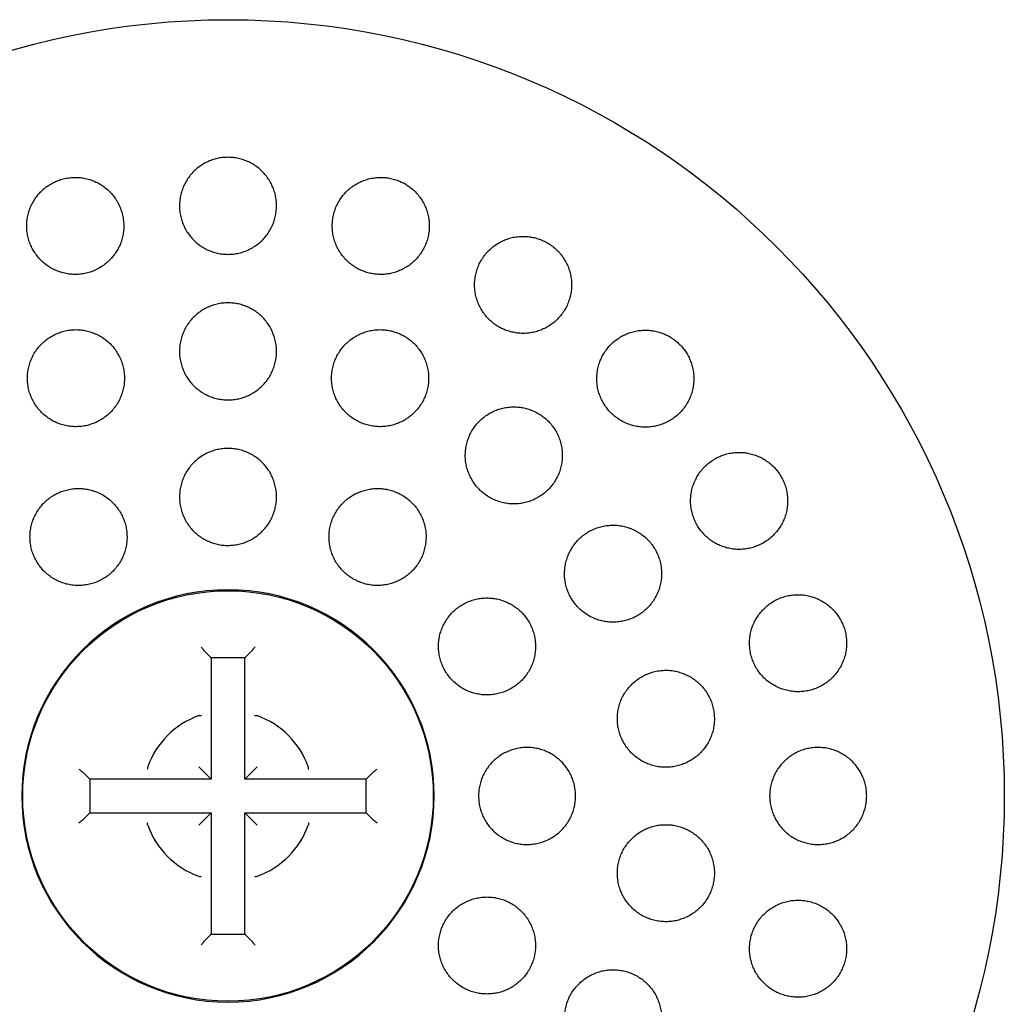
# Model space of a CAD drawing. Header units: millimetres. Extents: x 8 to 820, y 12 to 745.
# Tile 50 of 56: x 465 to 486, y 725 to 745. Entities that reach past the tile are written whole.
import ezdxf

# ---------------------------------------------------------------- set-up
doc = ezdxf.new("R2010")
doc.units = ezdxf.units.MM

msp = doc.modelspace()

# ---------------------------------------------------------------- linework, layer by layer
at = {"color": 7, "linetype": 'Continuous', "lineweight": 30}
for p, q in [((469.281, 732.2), (469.279, 732.203)), ((469.437, 732.044), (469.281, 732.2)), ((469.437, 732.044), (469.437, 729.543)), ((470.126, 732.044), (469.437, 732.044)), ((470.126, 732.044), (470.282, 732.2)), ((470.126, 729.543), (470.126, 732.044)), ((470.284, 732.203), (470.282, 732.2)), ((469.178, 730.854), (469.181, 730.855)), ((470.382, 730.855), (470.385, 730.854)), ((468.125, 729.799), (468.126, 729.802)), ((471.436, 729.802), (471.438, 729.799)), ((466.777, 729.701), (466.78, 729.699)), ((466.936, 729.543), (466.78, 729.699)), ((469.437, 729.543), (469.231, 729.749)), ((470.126, 729.543), (470.332, 729.749)), ((472.627, 729.543), (472.783, 729.699)), ((472.783, 729.699), (472.786, 729.701)), ((469.437, 729.543), (466.936, 729.543)), ((466.936, 729.543), (466.936, 728.854)), ((472.627, 729.543), (470.126, 729.543)), ((472.627, 728.854), (472.627, 729.543)), ((466.936, 728.854), (466.78, 728.698)), ((466.936, 728.854), (469.437, 728.854)), ((469.437, 728.854), (469.231, 728.648)), ((469.437, 728.854), (469.437, 726.353)), ((470.126, 728.854), (470.332, 728.648)), ((470.126, 728.854), (472.627, 728.854)), ((470.126, 726.353), (470.126, 728.854)), ((472.627, 728.854), (472.783, 728.698)), ((466.78, 728.698), (466.777, 728.696)), ((468.126, 728.595), (468.125, 728.598)), ((471.438, 728.598), (471.436, 728.595)), ((472.786, 728.696), (472.783, 728.698)), ((469.181, 727.542), (469.178, 727.544)), ((470.385, 727.544), (470.382, 727.542)), ((469.437, 726.353), (469.281, 726.198)), ((469.437, 726.353), (470.126, 726.353)), ((470.126, 726.353), (470.282, 726.198)), ((469.279, 726.194), (469.281, 726.198)), ((470.282, 726.198), (470.284, 726.194))]:
    msp.add_line(p, q, dxfattribs=at)
for radius in [16, 4.231]:
    msp.add_circle((469.781, 729.199), radius, dxfattribs=at)
for radius, start, end in [(4.25, 90, 360), (4.25, 0, 90), (1.762, 110.0274, 159.971), (1.762, 20.0274, 69.971), (1.762, 200.0274, 249.971), (1.762, 290.0274, 339.971)]:
    msp.add_arc((469.781, 729.199), radius, start, end, dxfattribs=at)
for points, knots in [([(469.781, 742.362), (469.744, 742.361), (469.67, 742.359), (469.56, 742.339), (469.453, 742.309), (469.35, 742.266), (469.252, 742.213), (469.161, 742.149), (469.077, 742.075), (469.003, 741.993), (468.937, 741.902), (468.882, 741.804), (468.838, 741.701), (468.806, 741.593), (468.787, 741.482), (468.779, 741.369), (468.785, 741.255), (468.804, 741.143), (468.835, 741.034), (468.878, 740.928), (468.934, 740.828), (469, 740.735), (469.076, 740.651), (469.161, 740.575), (469.254, 740.51), (469.354, 740.456), (469.458, 740.414), (469.567, 740.384), (469.675, 740.365), (469.747, 740.363), (469.781, 740.362)], [0, 0, 0, 0, 0.035235, 0.070582, 0.105817, 0.141043, 0.176381, 0.211609, 0.24702, 0.282541, 0.317954, 0.353762, 0.389683, 0.425493, 0.461681, 0.497983, 0.534171, 0.570553, 0.607052, 0.643433, 0.679735, 0.716153, 0.752453, 0.788431, 0.824526, 0.860503, 0.896063, 0.931738, 0.967297, 1, 1, 1, 1]), ([(469.781, 740.362), (469.819, 740.364), (469.893, 740.366), (470.003, 740.385), (470.11, 740.416), (470.213, 740.458), (470.311, 740.512), (470.402, 740.576), (470.486, 740.649), (470.56, 740.732), (470.626, 740.823), (470.681, 740.92), (470.725, 741.024), (470.757, 741.132), (470.776, 741.243), (470.783, 741.356), (470.778, 741.469), (470.759, 741.581), (470.728, 741.691), (470.685, 741.797), (470.629, 741.896), (470.563, 741.989), (470.487, 742.074), (470.402, 742.149), (470.309, 742.214), (470.209, 742.269), (470.104, 742.311), (469.996, 742.341), (469.888, 742.359), (469.816, 742.361), (469.781, 742.362)], [0, 0, 0, 0, 0.035237, 0.070586, 0.105824, 0.141052, 0.176392, 0.211622, 0.247033, 0.282555, 0.317968, 0.353774, 0.389692, 0.425499, 0.461684, 0.497983, 0.534168, 0.57055, 0.607048, 0.643428, 0.679732, 0.716153, 0.752455, 0.788437, 0.824535, 0.860514, 0.896075, 0.931751, 0.967311, 1, 1, 1, 1]), ([(466.633, 741.948), (466.596, 741.947), (466.522, 741.944), (466.412, 741.925), (466.305, 741.895), (466.202, 741.852), (466.104, 741.799), (466.013, 741.735), (465.93, 741.662), (465.855, 741.579), (465.79, 741.489), (465.735, 741.392), (465.691, 741.289), (465.659, 741.182), (465.639, 741.072), (465.631, 740.96), (465.636, 740.847), (465.654, 740.735), (465.684, 740.626), (465.727, 740.52), (465.781, 740.42), (465.847, 740.327), (465.922, 740.241), (466.007, 740.165), (466.1, 740.099), (466.2, 740.044), (466.305, 740.001), (466.414, 739.97), (466.526, 739.951), (466.638, 739.946), (466.75, 739.953), (466.861, 739.972), (466.968, 740.003), (467.071, 740.046), (467.168, 740.101), (467.259, 740.165), (467.342, 740.239), (467.416, 740.322), (467.48, 740.413), (467.535, 740.51), (467.578, 740.613), (467.609, 740.721), (467.628, 740.831), (467.635, 740.943), (467.629, 741.056), (467.611, 741.168), (467.58, 741.277), (467.536, 741.382), (467.481, 741.482), (467.415, 741.575), (467.339, 741.659), (467.253, 741.735), (467.16, 741.8), (467.06, 741.855), (466.955, 741.897), (466.847, 741.927), (466.74, 741.945), (466.669, 741.947), (466.633, 741.948)], [0, 0, 0, 0, 0.017577, 0.035211, 0.052788, 0.070365, 0.087998, 0.105575, 0.123173, 0.140828, 0.158427, 0.176171, 0.19397, 0.211715, 0.229663, 0.247667, 0.265616, 0.283741, 0.301922, 0.320047, 0.338241, 0.356494, 0.374688, 0.392813, 0.410997, 0.42912, 0.447066, 0.46507, 0.483015, 0.500754, 0.51855, 0.536289, 0.553885, 0.571538, 0.589134, 0.606712, 0.624345, 0.641924, 0.659613, 0.677357, 0.695047, 0.712929, 0.730867, 0.74875, 0.766826, 0.784959, 0.803035, 0.821222, 0.839467, 0.857654, 0.875816, 0.894036, 0.912198, 0.930208, 0.948277, 0.966287, 0.983144, 1, 1, 1, 1]), ([(472.93, 741.948), (472.892, 741.947), (472.818, 741.944), (472.707, 741.925), (472.599, 741.894), (472.496, 741.851), (472.398, 741.797), (472.307, 741.733), (472.223, 741.659), (472.148, 741.575), (472.083, 741.484), (472.028, 741.385), (471.985, 741.281), (471.953, 741.172), (471.934, 741.06), (471.928, 740.946), (471.934, 740.832), (471.954, 740.72), (471.986, 740.611), (472.03, 740.506), (472.087, 740.406), (472.153, 740.314), (472.23, 740.231), (472.315, 740.156), (472.408, 740.092), (472.507, 740.039), (472.611, 739.998), (472.719, 739.968), (472.829, 739.951), (472.941, 739.946), (473.052, 739.953), (473.161, 739.973), (473.268, 740.005), (473.37, 740.048), (473.468, 740.102), (473.558, 740.167), (473.641, 740.242), (473.716, 740.326), (473.78, 740.418), (473.834, 740.517), (473.877, 740.622), (473.908, 740.731), (473.926, 740.843), (473.932, 740.957), (473.924, 741.071), (473.904, 741.183), (473.871, 741.292), (473.826, 741.397), (473.769, 741.496), (473.702, 741.587), (473.624, 741.67), (473.538, 741.744), (473.445, 741.807), (473.346, 741.859), (473.241, 741.9), (473.136, 741.928), (473.032, 741.945), (472.964, 741.947), (472.93, 741.948)], [0, 0, 0, 0, 0.017727, 0.035512, 0.05324, 0.070961, 0.088737, 0.106459, 0.124319, 0.142235, 0.160097, 0.178156, 0.196273, 0.214333, 0.232514, 0.250754, 0.268935, 0.287106, 0.305335, 0.323505, 0.341535, 0.359623, 0.377651, 0.395474, 0.413355, 0.431177, 0.44882, 0.46652, 0.484163, 0.501732, 0.519356, 0.536926, 0.554554, 0.572238, 0.589868, 0.607664, 0.625515, 0.643312, 0.661312, 0.67937, 0.697371, 0.715526, 0.733739, 0.751894, 0.770084, 0.788332, 0.806521, 0.824607, 0.842752, 0.860837, 0.878727, 0.896675, 0.914564, 0.932255, 0.950002, 0.967693, 0.983846, 1, 1, 1, 1]), ([(475.863, 740.733), (475.826, 740.731), (475.751, 740.729), (475.639, 740.709), (475.531, 740.678), (475.428, 740.635), (475.329, 740.581), (475.238, 740.515), (475.154, 740.44), (475.079, 740.356), (475.013, 740.264), (474.959, 740.164), (474.916, 740.059), (474.885, 739.949), (474.867, 739.836), (474.861, 739.722), (474.869, 739.609), (474.89, 739.497), (474.923, 739.388), (474.968, 739.283), (475.024, 739.185), (475.091, 739.094), (475.168, 739.011), (475.253, 738.938), (475.345, 738.875), (475.444, 738.822), (475.548, 738.782), (475.655, 738.753), (475.765, 738.735), (475.876, 738.731), (475.987, 738.738), (476.097, 738.758), (476.204, 738.79), (476.306, 738.834), (476.404, 738.889), (476.495, 738.955), (476.578, 739.03), (476.653, 739.115), (476.717, 739.208), (476.771, 739.308), (476.813, 739.414), (476.843, 739.524), (476.861, 739.636), (476.865, 739.75), (476.857, 739.864), (476.835, 739.976), (476.802, 740.085), (476.756, 740.189), (476.698, 740.286), (476.631, 740.377), (476.554, 740.459), (476.468, 740.532), (476.375, 740.594), (476.276, 740.646), (476.172, 740.686), (476.068, 740.713), (475.964, 740.73), (475.897, 740.732), (475.863, 740.733)], [0, 0, 0, 0, 0.017878, 0.035815, 0.053694, 0.071565, 0.089492, 0.107364, 0.125386, 0.143464, 0.161486, 0.179652, 0.197876, 0.216042, 0.234226, 0.25247, 0.270654, 0.288721, 0.306847, 0.324913, 0.34278, 0.360705, 0.378571, 0.396245, 0.413976, 0.43165, 0.449223, 0.466852, 0.484426, 0.502031, 0.519693, 0.537299, 0.555054, 0.572865, 0.590621, 0.60858, 0.626595, 0.644555, 0.662686, 0.680875, 0.699006, 0.7172, 0.735453, 0.753647, 0.771765, 0.789941, 0.808058, 0.825992, 0.843985, 0.861919, 0.879646, 0.897431, 0.915158, 0.932748, 0.950394, 0.967985, 0.983992, 1, 1, 1, 1]), ([(469.781, 739.362), (469.744, 739.361), (469.67, 739.359), (469.559, 739.339), (469.451, 739.309), (469.348, 739.266), (469.25, 739.212), (469.158, 739.147), (469.075, 739.073), (469, 738.99), (468.935, 738.898), (468.88, 738.8), (468.837, 738.696), (468.805, 738.588), (468.786, 738.477), (468.779, 738.364), (468.785, 738.251), (468.804, 738.14), (468.836, 738.031), (468.879, 737.926), (468.934, 737.827), (469, 737.735), (469.076, 737.65), (469.161, 737.575), (469.254, 737.51), (469.353, 737.456), (469.458, 737.414), (469.566, 737.384), (469.675, 737.366), (469.747, 737.363), (469.781, 737.362)], [0, 0, 0, 0, 0.0354615, 0.0710366, 0.1064985, 0.1419551, 0.1775246, 0.2129822, 0.2485444, 0.2842192, 0.3197825, 0.3555707, 0.391472, 0.4272609, 0.4632629, 0.499379, 0.535381, 0.5714909, 0.6077159, 0.6438251, 0.679888, 0.7160665, 0.7521282, 0.7880092, 0.8240056, 0.8598855, 0.8955312, 0.9312916, 0.9669367, 1, 1, 1, 1]), ([(469.781, 737.362), (469.819, 737.364), (469.893, 737.366), (470.004, 737.385), (470.112, 737.416), (470.215, 737.459), (470.313, 737.513), (470.404, 737.577), (470.488, 737.652), (470.563, 737.735), (470.628, 737.826), (470.683, 737.924), (470.726, 738.028), (470.758, 738.136), (470.777, 738.247), (470.783, 738.36), (470.777, 738.473), (470.758, 738.585), (470.727, 738.694), (470.684, 738.799), (470.628, 738.898), (470.562, 738.99), (470.487, 739.074), (470.402, 739.149), (470.309, 739.214), (470.21, 739.268), (470.105, 739.311), (469.997, 739.341), (469.888, 739.359), (469.816, 739.361), (469.781, 739.362)], [0, 0, 0, 0, 0.035462, 0.071038, 0.106501, 0.141959, 0.177529, 0.212988, 0.24855, 0.284225, 0.319788, 0.355575, 0.391476, 0.427264, 0.463264, 0.499379, 0.53538, 0.571489, 0.607714, 0.643823, 0.679887, 0.716066, 0.752129, 0.788011, 0.824009, 0.85989, 0.895536, 0.931297, 0.966943, 1, 1, 1, 1]), ([(466.647, 738.81), (466.61, 738.808), (466.536, 738.806), (466.425, 738.787), (466.318, 738.756), (466.214, 738.713), (466.116, 738.659), (466.025, 738.595), (465.941, 738.52), (465.866, 738.437), (465.801, 738.347), (465.747, 738.249), (465.703, 738.146), (465.672, 738.038), (465.652, 737.927), (465.645, 737.815), (465.651, 737.703), (465.669, 737.592), (465.7, 737.483), (465.743, 737.378), (465.797, 737.279), (465.863, 737.186), (465.938, 737.101), (466.023, 737.026), (466.115, 736.96), (466.215, 736.906), (466.32, 736.863), (466.428, 736.832), (466.54, 736.813), (466.653, 736.808), (466.765, 736.815), (466.876, 736.834), (466.983, 736.866), (467.087, 736.909), (467.185, 736.964), (467.275, 737.029), (467.359, 737.104), (467.433, 737.187), (467.497, 737.279), (467.551, 737.377), (467.594, 737.481), (467.625, 737.588), (467.643, 737.699), (467.649, 737.811), (467.643, 737.924), (467.624, 738.035), (467.592, 738.143), (467.548, 738.248), (467.493, 738.347), (467.427, 738.439), (467.351, 738.523), (467.266, 738.598), (467.173, 738.663), (467.073, 738.717), (466.968, 738.759), (466.861, 738.789), (466.754, 738.806), (466.683, 738.809), (466.647, 738.81)], [0, 0, 0, 0, 0.017711, 0.035478, 0.053189, 0.0709, 0.088668, 0.10638, 0.124089, 0.141855, 0.159564, 0.177341, 0.195174, 0.212952, 0.230841, 0.248786, 0.266676, 0.284673, 0.302727, 0.320724, 0.338778, 0.35689, 0.374944, 0.392978, 0.41107, 0.429103, 0.447049, 0.465052, 0.482997, 0.500824, 0.518709, 0.536537, 0.554271, 0.572061, 0.589795, 0.607498, 0.625258, 0.642962, 0.660711, 0.678517, 0.696267, 0.714119, 0.732027, 0.749879, 0.767845, 0.785868, 0.803834, 0.821878, 0.839979, 0.858023, 0.876072, 0.894179, 0.912227, 0.930206, 0.948243, 0.966222, 0.983111, 1, 1, 1, 1]), ([(472.916, 738.81), (472.878, 738.808), (472.803, 738.806), (472.692, 738.786), (472.584, 738.756), (472.481, 738.712), (472.383, 738.658), (472.291, 738.593), (472.207, 738.518), (472.132, 738.434), (472.067, 738.343), (472.013, 738.244), (471.969, 738.139), (471.938, 738.031), (471.92, 737.919), (471.914, 737.806), (471.92, 737.692), (471.94, 737.581), (471.972, 737.472), (472.016, 737.367), (472.072, 737.269), (472.138, 737.177), (472.215, 737.094), (472.299, 737.02), (472.392, 736.955), (472.491, 736.902), (472.595, 736.86), (472.703, 736.83), (472.814, 736.813), (472.925, 736.808), (473.037, 736.815), (473.147, 736.835), (473.254, 736.867), (473.357, 736.91), (473.455, 736.965), (473.546, 737.031), (473.629, 737.106), (473.704, 737.19), (473.768, 737.283), (473.822, 737.382), (473.864, 737.487), (473.895, 737.596), (473.913, 737.708), (473.918, 737.821), (473.91, 737.934), (473.889, 738.046), (473.857, 738.154), (473.812, 738.258), (473.755, 738.357), (473.688, 738.448), (473.612, 738.531), (473.526, 738.604), (473.433, 738.668), (473.334, 738.72), (473.229, 738.761), (473.124, 738.79), (473.019, 738.807), (472.95, 738.809), (472.916, 738.81)], [0, 0, 0, 0, 0.01782, 0.035697, 0.053518, 0.071334, 0.089206, 0.107023, 0.124922, 0.142878, 0.160778, 0.178783, 0.196845, 0.21485, 0.232906, 0.251019, 0.269075, 0.287103, 0.305189, 0.323217, 0.341152, 0.359145, 0.37708, 0.394897, 0.412772, 0.43059, 0.448317, 0.466102, 0.48383, 0.501535, 0.519295, 0.537, 0.554757, 0.572571, 0.590328, 0.60819, 0.626109, 0.643972, 0.661947, 0.679979, 0.697955, 0.716002, 0.734107, 0.752155, 0.7702, 0.788304, 0.806349, 0.824319, 0.842346, 0.860316, 0.87817, 0.896081, 0.913935, 0.931685, 0.949491, 0.967241, 0.98362, 1, 1, 1, 1]), ([(478.383, 738.8), (478.345, 738.798), (478.269, 738.796), (478.157, 738.776), (478.049, 738.745), (477.944, 738.701), (477.846, 738.646), (477.754, 738.58), (477.67, 738.504), (477.595, 738.419), (477.529, 738.325), (477.475, 738.225), (477.433, 738.119), (477.402, 738.009), (477.385, 737.896), (477.381, 737.783), (477.389, 737.669), (477.41, 737.558), (477.444, 737.45), (477.489, 737.346), (477.546, 737.249), (477.612, 737.159), (477.689, 737.077), (477.773, 737.004), (477.866, 736.941), (477.964, 736.889), (478.067, 736.849), (478.175, 736.819), (478.285, 736.802), (478.396, 736.798), (478.507, 736.805), (478.617, 736.825), (478.724, 736.858), (478.828, 736.902), (478.926, 736.957), (479.017, 737.024), (479.101, 737.101), (479.175, 737.186), (479.239, 737.28), (479.293, 737.381), (479.335, 737.487), (479.364, 737.597), (479.381, 737.71), (479.384, 737.824), (479.375, 737.937), (479.353, 738.049), (479.319, 738.157), (479.273, 738.26), (479.216, 738.357), (479.148, 738.446), (479.071, 738.528), (478.986, 738.6), (478.893, 738.662), (478.795, 738.713), (478.691, 738.753), (478.587, 738.78), (478.483, 738.797), (478.416, 738.799), (478.383, 738.8)], [0, 0, 0, 0, 0.01803, 0.036119, 0.05415, 0.072174, 0.090256, 0.108281, 0.126425, 0.144626, 0.16277, 0.180963, 0.199214, 0.217407, 0.235509, 0.253669, 0.27177, 0.289683, 0.307653, 0.325564, 0.343274, 0.361041, 0.378751, 0.396335, 0.413975, 0.43156, 0.449147, 0.46679, 0.484379, 0.502094, 0.519866, 0.537583, 0.555498, 0.573469, 0.591385, 0.609486, 0.627645, 0.645746, 0.663939, 0.68219, 0.700382, 0.718527, 0.736731, 0.754875, 0.772854, 0.790891, 0.808869, 0.826638, 0.844464, 0.862233, 0.879843, 0.897509, 0.915119, 0.932689, 0.950315, 0.967886, 0.983943, 1, 1, 1, 1]), ([(475.672, 737.218), (475.634, 737.217), (475.559, 737.215), (475.448, 737.195), (475.339, 737.164), (475.235, 737.12), (475.137, 737.066), (475.045, 737), (474.961, 736.925), (474.886, 736.84), (474.821, 736.747), (474.767, 736.648), (474.724, 736.543), (474.693, 736.434), (474.675, 736.322), (474.67, 736.208), (474.677, 736.095), (474.698, 735.984), (474.73, 735.876), (474.775, 735.772), (474.831, 735.674), (474.897, 735.583), (474.973, 735.5), (475.058, 735.427), (475.15, 735.363), (475.249, 735.31), (475.353, 735.269), (475.46, 735.239), (475.571, 735.221), (475.683, 735.216), (475.794, 735.224), (475.904, 735.244), (476.012, 735.276), (476.115, 735.32), (476.213, 735.375), (476.304, 735.441), (476.388, 735.517), (476.462, 735.602), (476.527, 735.696), (476.58, 735.795), (476.622, 735.901), (476.652, 736.01), (476.669, 736.122), (476.674, 736.236), (476.665, 736.349), (476.644, 736.46), (476.611, 736.568), (476.566, 736.671), (476.509, 736.769), (476.442, 736.86), (476.365, 736.942), (476.28, 737.015), (476.188, 737.078), (476.088, 737.13), (475.984, 737.17), (475.879, 737.199), (475.775, 737.215), (475.706, 737.217), (475.672, 737.218)], [0, 0, 0, 0, 0.017937, 0.035932, 0.05387, 0.071803, 0.089793, 0.107727, 0.125735, 0.143801, 0.16181, 0.179866, 0.19798, 0.216035, 0.234061, 0.252144, 0.270169, 0.288099, 0.306087, 0.324016, 0.341829, 0.359699, 0.377511, 0.395236, 0.413018, 0.430744, 0.448449, 0.466211, 0.483916, 0.501677, 0.519494, 0.537256, 0.555123, 0.573047, 0.590915, 0.608895, 0.626932, 0.644912, 0.662961, 0.681067, 0.699116, 0.71716, 0.735261, 0.753304, 0.77127, 0.789293, 0.807257, 0.825106, 0.843012, 0.860861, 0.878607, 0.89641, 0.914156, 0.931858, 0.949617, 0.96732, 0.98366, 1, 1, 1, 1]), ([(469.781, 736.362), (469.744, 736.361), (469.669, 736.359), (469.559, 736.339), (469.451, 736.308), (469.347, 736.265), (469.249, 736.211), (469.157, 736.146), (469.073, 736.071), (468.998, 735.987), (468.933, 735.896), (468.879, 735.797), (468.836, 735.693), (468.804, 735.585), (468.786, 735.474), (468.779, 735.361), (468.786, 735.249), (468.805, 735.137), (468.837, 735.029), (468.88, 734.925), (468.935, 734.826), (469.001, 734.734), (469.076, 734.65), (469.161, 734.575), (469.254, 734.511), (469.353, 734.457), (469.457, 734.414), (469.565, 734.384), (469.674, 734.366), (469.747, 734.363), (469.781, 734.362)], [0, 0, 0, 0, 0.035624, 0.071362, 0.106986, 0.142608, 0.178343, 0.213965, 0.249635, 0.285418, 0.321089, 0.356861, 0.392746, 0.428519, 0.464387, 0.500369, 0.536238, 0.572154, 0.608185, 0.644101, 0.679995, 0.716005, 0.751899, 0.787712, 0.82364, 0.859452, 0.895159, 0.930981, 0.966687, 1, 1, 1, 1]), ([(469.781, 734.362), (469.819, 734.364), (469.894, 734.366), (470.004, 734.386), (470.112, 734.416), (470.216, 734.46), (470.314, 734.514), (470.406, 734.579), (470.49, 734.654), (470.565, 734.737), (470.63, 734.829), (470.684, 734.927), (470.727, 735.031), (470.759, 735.14), (470.777, 735.251), (470.783, 735.363), (470.777, 735.476), (470.758, 735.587), (470.726, 735.696), (470.683, 735.8), (470.628, 735.899), (470.562, 735.991), (470.486, 736.075), (470.402, 736.149), (470.309, 736.214), (470.21, 736.268), (470.106, 736.31), (469.997, 736.341), (469.889, 736.359), (469.816, 736.361), (469.781, 736.362)], [0, 0, 0, 0, 0.035624, 0.071362, 0.106987, 0.142609, 0.178344, 0.213967, 0.249637, 0.28542, 0.32109, 0.356862, 0.392747, 0.42852, 0.464387, 0.500369, 0.536237, 0.572153, 0.608184, 0.6441, 0.679995, 0.716005, 0.751899, 0.787713, 0.823641, 0.859453, 0.895161, 0.930982, 0.966689, 1, 1, 1, 1]), ([(480.316, 736.28), (480.278, 736.279), (480.202, 736.277), (480.09, 736.257), (479.981, 736.225), (479.876, 736.181), (479.777, 736.125), (479.684, 736.059), (479.6, 735.982), (479.525, 735.896), (479.46, 735.803), (479.407, 735.702), (479.364, 735.596), (479.335, 735.486), (479.318, 735.374), (479.314, 735.26), (479.322, 735.147), (479.344, 735.037), (479.377, 734.929), (479.422, 734.827), (479.478, 734.73), (479.545, 734.64), (479.621, 734.559), (479.705, 734.486), (479.797, 734.423), (479.895, 734.371), (479.998, 734.33), (480.106, 734.301), (480.216, 734.283), (480.328, 734.279), (480.44, 734.286), (480.55, 734.306), (480.658, 734.339), (480.762, 734.383), (480.861, 734.44), (480.952, 734.507), (481.036, 734.584), (481.111, 734.67), (481.175, 734.765), (481.228, 734.866), (481.269, 734.972), (481.298, 735.082), (481.314, 735.195), (481.317, 735.308), (481.308, 735.421), (481.286, 735.531), (481.252, 735.638), (481.206, 735.741), (481.149, 735.837), (481.082, 735.926), (481.005, 736.007), (480.921, 736.079), (480.828, 736.141), (480.73, 736.193), (480.626, 736.233), (480.522, 736.261), (480.418, 736.277), (480.35, 736.279), (480.316, 736.28)], [0, 0, 0, 0, 0.018143, 0.036343, 0.054487, 0.072626, 0.090823, 0.108963, 0.127157, 0.14541, 0.163603, 0.181736, 0.199928, 0.21806, 0.236019, 0.254036, 0.271993, 0.289744, 0.307552, 0.325303, 0.342904, 0.360563, 0.378165, 0.39574, 0.41337, 0.430946, 0.448625, 0.466359, 0.484039, 0.501908, 0.519833, 0.537703, 0.555769, 0.573892, 0.591958, 0.610141, 0.628383, 0.646566, 0.664734, 0.68296, 0.701127, 0.71915, 0.737231, 0.755253, 0.773067, 0.790939, 0.808752, 0.826388, 0.844081, 0.861718, 0.879285, 0.896908, 0.914475, 0.932108, 0.949797, 0.967432, 0.983716, 1, 1, 1, 1]), ([(466.7, 735.537), (466.662, 735.535), (466.587, 735.533), (466.477, 735.513), (466.369, 735.483), (466.265, 735.439), (466.167, 735.385), (466.075, 735.32), (465.991, 735.245), (465.916, 735.161), (465.851, 735.07), (465.797, 734.972), (465.754, 734.868), (465.723, 734.76), (465.704, 734.649), (465.698, 734.537), (465.704, 734.425), (465.723, 734.314), (465.754, 734.206), (465.797, 734.101), (465.852, 734.003), (465.917, 733.911), (465.992, 733.827), (466.077, 733.752), (466.169, 733.686), (466.268, 733.632), (466.373, 733.589), (466.481, 733.559), (466.593, 733.54), (466.706, 733.535), (466.818, 733.542), (466.929, 733.561), (467.037, 733.593), (467.141, 733.637), (467.239, 733.692), (467.33, 733.758), (467.413, 733.833), (467.487, 733.917), (467.552, 734.009), (467.605, 734.108), (467.648, 734.212), (467.678, 734.32), (467.696, 734.431), (467.702, 734.543), (467.695, 734.655), (467.675, 734.766), (467.643, 734.874), (467.599, 734.978), (467.544, 735.076), (467.478, 735.168), (467.402, 735.251), (467.317, 735.326), (467.224, 735.391), (467.124, 735.444), (467.02, 735.486), (466.913, 735.515), (466.806, 735.533), (466.735, 735.535), (466.7, 735.537)], [0, 0, 0, 0, 0.017812, 0.035681, 0.053494, 0.071307, 0.089177, 0.10699, 0.124789, 0.142645, 0.160445, 0.178258, 0.196129, 0.213942, 0.231799, 0.249712, 0.267569, 0.285478, 0.303444, 0.321353, 0.339302, 0.357308, 0.375256, 0.393214, 0.411229, 0.429187, 0.447119, 0.465108, 0.48304, 0.500923, 0.518864, 0.536746, 0.554579, 0.572468, 0.590301, 0.608103, 0.625962, 0.643765, 0.66157, 0.679433, 0.697239, 0.715079, 0.732977, 0.750818, 0.768711, 0.786661, 0.804554, 0.822493, 0.840489, 0.858427, 0.876386, 0.894402, 0.912361, 0.930304, 0.948305, 0.966249, 0.983124, 1, 1, 1, 1]), ([(472.863, 735.537), (472.826, 735.535), (472.751, 735.533), (472.64, 735.513), (472.532, 735.482), (472.428, 735.439), (472.329, 735.384), (472.237, 735.319), (472.154, 735.244), (472.079, 735.16), (472.014, 735.068), (471.959, 734.969), (471.916, 734.864), (471.885, 734.756), (471.867, 734.644), (471.861, 734.531), (471.868, 734.418), (471.888, 734.307), (471.92, 734.199), (471.964, 734.095), (472.019, 733.997), (472.085, 733.905), (472.161, 733.822), (472.246, 733.748), (472.338, 733.683), (472.437, 733.63), (472.541, 733.588), (472.649, 733.558), (472.76, 733.54), (472.872, 733.535), (472.984, 733.542), (473.095, 733.561), (473.202, 733.594), (473.306, 733.637), (473.404, 733.693), (473.495, 733.759), (473.578, 733.834), (473.653, 733.919), (473.717, 734.012), (473.77, 734.111), (473.813, 734.216), (473.843, 734.325), (473.86, 734.436), (473.865, 734.549), (473.858, 734.662), (473.837, 734.773), (473.804, 734.881), (473.76, 734.985), (473.704, 735.082), (473.637, 735.173), (473.561, 735.256), (473.476, 735.33), (473.383, 735.394), (473.283, 735.446), (473.179, 735.488), (473.073, 735.516), (472.968, 735.533), (472.898, 735.535), (472.863, 735.537)], [0, 0, 0, 0, 0.017879, 0.035815, 0.053693, 0.07157, 0.089504, 0.107381, 0.125296, 0.143267, 0.161182, 0.179134, 0.197143, 0.215094, 0.233051, 0.251064, 0.269021, 0.286948, 0.304933, 0.322859, 0.340736, 0.35867, 0.376547, 0.394375, 0.412259, 0.430086, 0.447887, 0.465745, 0.483546, 0.501354, 0.519219, 0.537028, 0.554874, 0.572778, 0.590625, 0.608524, 0.626479, 0.644378, 0.662321, 0.680321, 0.698264, 0.716223, 0.734239, 0.752198, 0.770137, 0.788134, 0.806074, 0.823967, 0.841919, 0.859812, 0.877653, 0.895552, 0.913393, 0.931199, 0.949061, 0.966867, 0.983433, 1, 1, 1, 1]), ([(477.718, 734.78), (477.68, 734.779), (477.604, 734.777), (477.493, 734.757), (477.384, 734.726), (477.28, 734.682), (477.181, 734.627), (477.089, 734.561), (477.005, 734.485), (476.93, 734.399), (476.865, 734.307), (476.811, 734.207), (476.768, 734.101), (476.738, 733.992), (476.721, 733.88), (476.716, 733.767), (476.723, 733.655), (476.744, 733.544), (476.776, 733.436), (476.821, 733.333), (476.877, 733.236), (476.943, 733.145), (477.018, 733.063), (477.103, 732.989), (477.195, 732.926), (477.293, 732.873), (477.397, 732.831), (477.505, 732.801), (477.615, 732.784), (477.728, 732.778), (477.84, 732.786), (477.95, 732.806), (478.058, 732.838), (478.162, 732.882), (478.261, 732.938), (478.352, 733.005), (478.436, 733.082), (478.51, 733.167), (478.574, 733.261), (478.627, 733.361), (478.669, 733.466), (478.698, 733.576), (478.715, 733.688), (478.719, 733.801), (478.711, 733.913), (478.69, 734.024), (478.656, 734.131), (478.611, 734.234), (478.555, 734.331), (478.488, 734.421), (478.412, 734.503), (478.327, 734.576), (478.234, 734.639), (478.135, 734.691), (478.031, 734.732), (477.926, 734.76), (477.821, 734.777), (477.752, 734.779), (477.718, 734.78)], [0, 0, 0, 0, 0.018027, 0.036113, 0.05414, 0.072166, 0.090249, 0.108275, 0.126331, 0.144445, 0.162501, 0.180524, 0.198605, 0.216627, 0.234552, 0.252536, 0.270461, 0.288269, 0.306135, 0.323943, 0.341666, 0.359446, 0.377169, 0.394875, 0.412638, 0.430344, 0.448109, 0.465929, 0.483694, 0.501566, 0.519494, 0.537366, 0.55535, 0.573391, 0.591374, 0.609425, 0.627532, 0.645582, 0.663624, 0.681724, 0.699765, 0.717727, 0.735746, 0.753706, 0.771551, 0.789452, 0.807296, 0.825039, 0.842839, 0.860583, 0.878285, 0.896044, 0.913746, 0.931485, 0.94928, 0.967019, 0.983509, 1, 1, 1, 1]), ([(475.119, 733.28), (475.082, 733.279), (475.007, 733.277), (474.895, 733.257), (474.787, 733.226), (474.683, 733.182), (474.584, 733.127), (474.492, 733.062), (474.408, 732.986), (474.333, 732.902), (474.268, 732.809), (474.214, 732.71), (474.172, 732.605), (474.141, 732.497), (474.123, 732.385), (474.117, 732.273), (474.125, 732.16), (474.145, 732.049), (474.177, 731.941), (474.22, 731.838), (474.276, 731.74), (474.342, 731.649), (474.417, 731.566), (474.502, 731.492), (474.594, 731.427), (474.692, 731.374), (474.797, 731.332), (474.905, 731.302), (475.016, 731.284), (475.128, 731.278), (475.24, 731.286), (475.351, 731.305), (475.459, 731.338), (475.563, 731.382), (475.661, 731.437), (475.752, 731.504), (475.836, 731.58), (475.91, 731.665), (475.974, 731.758), (476.028, 731.857), (476.07, 731.962), (476.099, 732.071), (476.117, 732.183), (476.122, 732.295), (476.113, 732.408), (476.093, 732.519), (476.06, 732.626), (476.015, 732.73), (475.959, 732.827), (475.893, 732.918), (475.817, 733), (475.732, 733.074), (475.639, 733.137), (475.54, 733.19), (475.436, 733.231), (475.33, 733.26), (475.224, 733.277), (475.154, 733.279), (475.119, 733.28)], [0, 0, 0, 0, 0.017946, 0.035949, 0.053895, 0.07184, 0.089842, 0.107787, 0.125745, 0.143761, 0.16172, 0.179664, 0.197665, 0.215609, 0.233509, 0.251467, 0.269367, 0.287215, 0.30512, 0.322968, 0.340777, 0.358642, 0.376451, 0.394252, 0.412109, 0.42991, 0.447737, 0.46562, 0.483447, 0.501322, 0.519254, 0.53713, 0.555056, 0.573038, 0.590964, 0.60892, 0.626933, 0.644889, 0.662842, 0.680851, 0.698803, 0.71672, 0.734694, 0.75261, 0.770474, 0.788395, 0.806258, 0.824076, 0.841952, 0.85977, 0.877569, 0.895425, 0.913224, 0.931039, 0.948911, 0.966727, 0.983363, 1, 1, 1, 1]), ([(481.531, 733.347), (481.493, 733.345), (481.417, 733.343), (481.305, 733.323), (481.195, 733.291), (481.09, 733.247), (480.991, 733.191), (480.899, 733.124), (480.814, 733.047), (480.739, 732.961), (480.675, 732.868), (480.621, 732.767), (480.579, 732.662), (480.55, 732.552), (480.533, 732.44), (480.529, 732.328), (480.537, 732.216), (480.558, 732.106), (480.591, 731.999), (480.635, 731.897), (480.691, 731.8), (480.757, 731.71), (480.832, 731.628), (480.916, 731.556), (481.008, 731.492), (481.106, 731.439), (481.209, 731.398), (481.317, 731.368), (481.428, 731.35), (481.54, 731.345), (481.653, 731.352), (481.765, 731.372), (481.873, 731.405), (481.978, 731.45), (482.077, 731.506), (482.169, 731.574), (482.252, 731.651), (482.327, 731.738), (482.391, 731.832), (482.443, 731.933), (482.485, 732.039), (482.513, 732.149), (482.529, 732.26), (482.533, 732.373), (482.523, 732.485), (482.502, 732.595), (482.468, 732.702), (482.423, 732.803), (482.367, 732.899), (482.3, 732.989), (482.224, 733.07), (482.14, 733.142), (482.048, 733.205), (481.949, 733.257), (481.845, 733.298), (481.74, 733.326), (481.635, 733.344), (481.565, 733.346), (481.531, 733.347)], [0, 0, 0, 0, 0.018185, 0.036427, 0.054612, 0.072797, 0.091041, 0.109226, 0.127385, 0.145602, 0.163761, 0.181766, 0.199829, 0.217833, 0.23563, 0.253484, 0.27128, 0.288906, 0.30659, 0.324216, 0.341785, 0.35941, 0.37698, 0.394625, 0.412325, 0.429971, 0.447793, 0.46567, 0.483493, 0.501517, 0.519599, 0.537624, 0.555791, 0.574016, 0.592183, 0.610368, 0.62861, 0.646793, 0.664858, 0.682981, 0.701045, 0.718908, 0.736828, 0.75469, 0.77236, 0.790087, 0.807756, 0.825327, 0.842954, 0.860526, 0.878132, 0.895795, 0.913402, 0.931162, 0.948978, 0.966739, 0.983369, 1, 1, 1, 1]), ([(469.228, 732.272), (469.234, 732.264), (469.246, 732.25), (469.261, 732.231), (469.27, 732.219), (469.274, 732.212), (469.278, 732.207), (469.279, 732.204), (469.279, 732.203)], [0, 0, 0, 0, 0.337974, 0.584879, 0.686381, 0.783281, 0.88508, 1, 1, 1, 1]), ([(470.335, 732.272), (470.328, 732.264), (470.317, 732.25), (470.302, 732.231), (470.293, 732.219), (470.289, 732.212), (470.285, 732.207), (470.284, 732.204), (470.284, 732.203)], [0, 0, 0, 0, 0.337271, 0.584132, 0.685614, 0.782527, 0.884521, 1, 1, 1, 1]), ([(478.806, 731.79), (478.768, 731.789), (478.693, 731.786), (478.581, 731.766), (478.472, 731.735), (478.368, 731.691), (478.269, 731.636), (478.177, 731.57), (478.093, 731.493), (478.018, 731.408), (477.953, 731.315), (477.899, 731.216), (477.857, 731.111), (477.827, 731.002), (477.809, 730.891), (477.804, 730.778), (477.812, 730.666), (477.832, 730.556), (477.864, 730.449), (477.908, 730.346), (477.963, 730.248), (478.029, 730.158), (478.104, 730.075), (478.188, 730.001), (478.28, 729.937), (478.378, 729.884), (478.482, 729.842), (478.59, 729.811), (478.701, 729.793), (478.814, 729.788), (478.927, 729.795), (479.038, 729.815), (479.146, 729.847), (479.251, 729.892), (479.349, 729.948), (479.441, 730.015), (479.525, 730.091), (479.599, 730.177), (479.663, 730.271), (479.716, 730.371), (479.758, 730.476), (479.787, 730.585), (479.804, 730.696), (479.808, 730.809), (479.799, 730.921), (479.779, 731.031), (479.746, 731.138), (479.701, 731.24), (479.645, 731.337), (479.579, 731.428), (479.503, 731.51), (479.419, 731.583), (479.326, 731.646), (479.227, 731.699), (479.123, 731.74), (479.017, 731.769), (478.911, 731.787), (478.841, 731.789), (478.806, 731.79)], [0, 0, 0, 0, 0.018048, 0.036154, 0.054203, 0.072252, 0.090359, 0.108409, 0.126429, 0.144508, 0.162528, 0.18045, 0.19843, 0.216352, 0.234157, 0.25202, 0.269825, 0.287546, 0.305324, 0.323046, 0.340753, 0.358516, 0.376223, 0.39399, 0.411813, 0.42958, 0.447456, 0.465388, 0.483263, 0.50125, 0.519293, 0.53728, 0.555331, 0.57344, 0.591491, 0.609531, 0.627629, 0.645669, 0.663627, 0.681643, 0.699601, 0.717442, 0.73534, 0.75318, 0.770921, 0.788719, 0.80646, 0.824162, 0.841921, 0.859624, 0.877364, 0.895161, 0.912903, 0.930742, 0.948637, 0.966477, 0.983238, 1, 1, 1, 1]), ([(469.182, 730.854), (469.188, 730.855), (469.198, 730.857), (469.209, 730.857), (469.216, 730.857), (469.222, 730.856), (469.229, 730.854), (469.23, 730.851), (469.231, 730.85)], [0, 0, 0, 0, 0.265216, 0.381301, 0.492334, 0.604217, 0.722945, 1, 1, 1, 1]), ([(470.332, 730.85), (470.333, 730.851), (470.334, 730.854), (470.341, 730.856), (470.346, 730.857), (470.354, 730.857), (470.365, 730.857), (470.375, 730.855), (470.381, 730.854)], [0, 0, 0, 0, 0.2770548, 0.3957832, 0.5076662, 0.6186989, 0.7347842, 1, 1, 1, 1]), ([(476.945, 729.199), (476.944, 729.236), (476.942, 729.311), (476.922, 729.422), (476.891, 729.53), (476.848, 729.633), (476.794, 729.732), (476.729, 729.823), (476.654, 729.907), (476.57, 729.982), (476.479, 730.047), (476.38, 730.101), (476.276, 730.144), (476.168, 730.176), (476.057, 730.194), (475.944, 730.201), (475.832, 730.194), (475.72, 730.175), (475.612, 730.143), (475.507, 730.1), (475.409, 730.045), (475.317, 729.979), (475.233, 729.904), (475.158, 729.819), (475.094, 729.726), (475.039, 729.627), (474.997, 729.523), (474.967, 729.415), (474.948, 729.306), (474.946, 729.233), (474.945, 729.199)], [0, 0, 0, 0, 0.035624, 0.071362, 0.106986, 0.142608, 0.178343, 0.213965, 0.249635, 0.285418, 0.321089, 0.356861, 0.392746, 0.428519, 0.464387, 0.500369, 0.536238, 0.572154, 0.608185, 0.644101, 0.679995, 0.716005, 0.751899, 0.787712, 0.82364, 0.859452, 0.895159, 0.930981, 0.966687, 1, 1, 1, 1]), ([(482.945, 729.199), (482.944, 729.236), (482.942, 729.31), (482.922, 729.42), (482.892, 729.527), (482.849, 729.63), (482.796, 729.728), (482.732, 729.819), (482.658, 729.903), (482.576, 729.977), (482.485, 730.043), (482.387, 730.098), (482.284, 730.142), (482.176, 730.174), (482.065, 730.193), (481.952, 730.201), (481.838, 730.195), (481.726, 730.176), (481.616, 730.145), (481.511, 730.102), (481.411, 730.046), (481.318, 729.98), (481.233, 729.904), (481.158, 729.819), (481.093, 729.726), (481.039, 729.626), (480.997, 729.522), (480.967, 729.413), (480.948, 729.305), (480.946, 729.233), (480.945, 729.199)], [0, 0, 0, 0, 0.035235, 0.070582, 0.105817, 0.141043, 0.176381, 0.211609, 0.24702, 0.282541, 0.317954, 0.353762, 0.389683, 0.425493, 0.461681, 0.497983, 0.534171, 0.570553, 0.607052, 0.643433, 0.679735, 0.716153, 0.752453, 0.788431, 0.824526, 0.860503, 0.896063, 0.931738, 0.967297, 1, 1, 1, 1]), ([(468.126, 729.799), (468.125, 729.792), (468.123, 729.782), (468.123, 729.771), (468.123, 729.764), (468.124, 729.758), (468.126, 729.751), (468.129, 729.75), (468.13, 729.749)], [0, 0, 0, 0, 0.266061, 0.382306, 0.49341, 0.605286, 0.723885, 1, 1, 1, 1]), ([(469.182, 729.799), (469.188, 729.792), (469.2, 729.78), (469.214, 729.766), (469.222, 729.758), (469.227, 729.753), (469.23, 729.75), (469.231, 729.749), (469.231, 729.749)], [0, 0, 0, 0, 0.308903, 0.55627, 0.666112, 0.773009, 0.882564, 1, 1, 1, 1]), ([(470.332, 729.749), (470.332, 729.749), (470.333, 729.75), (470.336, 729.753), (470.341, 729.758), (470.349, 729.766), (470.363, 729.78), (470.375, 729.792), (470.381, 729.799)], [0, 0, 0, 0, 0.117436, 0.226991, 0.333888, 0.44373, 0.691097, 1, 1, 1, 1]), ([(471.433, 729.749), (471.434, 729.75), (471.437, 729.751), (471.439, 729.758), (471.44, 729.764), (471.44, 729.771), (471.44, 729.782), (471.438, 729.792), (471.437, 729.799)], [0, 0, 0, 0, 0.276115, 0.394714, 0.50659, 0.617694, 0.733939, 1, 1, 1, 1]), ([(466.708, 729.752), (466.716, 729.746), (466.73, 729.734), (466.749, 729.719), (466.761, 729.71), (466.768, 729.706), (466.773, 729.702), (466.776, 729.701), (466.777, 729.701)], [0, 0, 0, 0, 0.337314, 0.584191, 0.685676, 0.782584, 0.88456, 1, 1, 1, 1]), ([(472.786, 729.701), (472.787, 729.701), (472.79, 729.702), (472.795, 729.706), (472.802, 729.711), (472.814, 729.719), (472.833, 729.734), (472.847, 729.746), (472.855, 729.752)], [0, 0, 0, 0, 0.115275, 0.217159, 0.314086, 0.415683, 0.662818, 1, 1, 1, 1]), ([(474.945, 729.199), (474.947, 729.159), (474.949, 729.082), (474.97, 728.97), (475.001, 728.862), (475.045, 728.758), (475.1, 728.661), (475.165, 728.569), (475.241, 728.486), (475.325, 728.412), (475.417, 728.347), (475.516, 728.293), (475.62, 728.251), (475.728, 728.22), (475.84, 728.202), (475.952, 728.197), (476.065, 728.204), (476.176, 728.223), (476.284, 728.256), (476.388, 728.3), (476.487, 728.355), (476.578, 728.422), (476.662, 728.498), (476.736, 728.583), (476.8, 728.676), (476.853, 728.775), (476.895, 728.878), (476.924, 728.984), (476.942, 729.091), (476.944, 729.163), (476.945, 729.199)], [0, 0, 0, 0, 0.037637, 0.073237, 0.10895, 0.144551, 0.180173, 0.215908, 0.251531, 0.287234, 0.32305, 0.358754, 0.394563, 0.430485, 0.466294, 0.502186, 0.538192, 0.574084, 0.610001, 0.646032, 0.681949, 0.71782, 0.753807, 0.789678, 0.825455, 0.861346, 0.897122, 0.931381, 0.965741, 1, 1, 1, 1]), ([(480.945, 729.199), (480.946, 729.178), (480.946, 729.136), (480.954, 729.057), (480.971, 728.964), (481.003, 728.857), (481.047, 728.755), (481.102, 728.658), (481.167, 728.568), (481.241, 728.485), (481.325, 728.412), (481.416, 728.347), (481.515, 728.294), (481.619, 728.251), (481.727, 728.221), (481.839, 728.202), (481.952, 728.197), (482.065, 728.204), (482.177, 728.224), (482.286, 728.256), (482.391, 728.301), (482.49, 728.358), (482.582, 728.425), (482.666, 728.502), (482.74, 728.589), (482.804, 728.682), (482.857, 728.783), (482.897, 728.886), (482.925, 728.99), (482.942, 729.094), (482.944, 729.164), (482.945, 729.199)], [0, 0, 0, 0, 0.019843, 0.039686, 0.074826, 0.110078, 0.145219, 0.18045, 0.215792, 0.251025, 0.286573, 0.322232, 0.357782, 0.393739, 0.429809, 0.465768, 0.502054, 0.538454, 0.57474, 0.611125, 0.647627, 0.684011, 0.720217, 0.756541, 0.792744, 0.82857, 0.864512, 0.900336, 0.933527, 0.96681, 1, 1, 1, 1]), ([(466.708, 728.645), (466.716, 728.652), (466.73, 728.663), (466.749, 728.678), (466.761, 728.687), (466.768, 728.691), (466.773, 728.695), (466.776, 728.696), (466.777, 728.696)], [0, 0, 0, 0, 0.3379737, 0.5848794, 0.6863809, 0.7832807, 0.8850795, 1, 1, 1, 1]), ([(468.126, 728.599), (468.125, 728.605), (468.123, 728.615), (468.123, 728.626), (468.123, 728.634), (468.124, 728.639), (468.126, 728.646), (468.129, 728.647), (468.13, 728.648)], [0, 0, 0, 0, 0.265216, 0.381301, 0.492334, 0.604217, 0.722945, 1, 1, 1, 1]), ([(469.182, 728.599), (469.188, 728.605), (469.2, 728.617), (469.214, 728.631), (469.222, 728.639), (469.227, 728.644), (469.23, 728.647), (469.231, 728.648), (469.231, 728.648)], [0, 0, 0, 0, 0.308903, 0.55627, 0.666112, 0.773009, 0.882564, 1, 1, 1, 1]), ([(470.332, 728.648), (470.332, 728.648), (470.333, 728.647), (470.336, 728.644), (470.341, 728.639), (470.349, 728.631), (470.363, 728.617), (470.375, 728.605), (470.381, 728.599)], [0, 0, 0, 0, 0.117436, 0.226991, 0.333888, 0.44373, 0.691097, 1, 1, 1, 1]), ([(471.433, 728.648), (471.434, 728.647), (471.437, 728.646), (471.439, 728.639), (471.44, 728.634), (471.44, 728.626), (471.44, 728.615), (471.438, 728.605), (471.437, 728.599)], [0, 0, 0, 0, 0.277055, 0.395783, 0.507666, 0.618699, 0.734784, 1, 1, 1, 1]), ([(472.786, 728.696), (472.787, 728.696), (472.79, 728.695), (472.795, 728.691), (472.802, 728.687), (472.814, 728.678), (472.833, 728.663), (472.847, 728.652), (472.855, 728.645)], [0, 0, 0, 0, 0.115206, 0.217138, 0.314089, 0.415614, 0.662474, 1, 1, 1, 1]), ([(478.806, 728.607), (478.768, 728.606), (478.693, 728.604), (478.582, 728.584), (478.473, 728.553), (478.369, 728.509), (478.27, 728.454), (478.178, 728.388), (478.094, 728.312), (478.019, 728.227), (477.954, 728.135), (477.9, 728.036), (477.858, 727.932), (477.827, 727.823), (477.81, 727.713), (477.804, 727.601), (477.811, 727.489), (477.83, 727.379), (477.862, 727.272), (477.905, 727.169), (477.96, 727.071), (478.025, 726.98), (478.1, 726.896), (478.184, 726.822), (478.275, 726.757), (478.374, 726.703), (478.478, 726.66), (478.587, 726.629), (478.699, 726.611), (478.812, 726.605), (478.925, 726.612), (479.036, 726.632), (479.145, 726.664), (479.25, 726.709), (479.348, 726.765), (479.44, 726.831), (479.523, 726.908), (479.598, 726.993), (479.662, 727.086), (479.715, 727.185), (479.757, 727.29), (479.786, 727.398), (479.803, 727.509), (479.808, 727.621), (479.8, 727.733), (479.78, 727.842), (479.748, 727.95), (479.704, 728.052), (479.649, 728.15), (479.583, 728.24), (479.507, 728.323), (479.423, 728.397), (479.331, 728.461), (479.231, 728.514), (479.127, 728.557), (479.02, 728.586), (478.913, 728.604), (478.842, 728.606), (478.806, 728.607)], [0, 0, 0, 0, 0.01799, 0.036037, 0.054027, 0.072021, 0.090072, 0.108065, 0.125985, 0.143962, 0.16188, 0.179683, 0.197543, 0.215345, 0.233066, 0.250843, 0.268563, 0.28627, 0.304034, 0.321742, 0.339511, 0.357336, 0.375106, 0.392984, 0.410919, 0.428797, 0.446786, 0.464832, 0.48282, 0.500872, 0.518982, 0.537033, 0.555072, 0.57317, 0.591208, 0.609164, 0.627177, 0.645132, 0.66297, 0.680865, 0.698703, 0.716442, 0.734238, 0.751978, 0.76968, 0.787439, 0.805141, 0.822884, 0.840682, 0.858426, 0.876267, 0.894166, 0.912008, 0.929966, 0.947981, 0.965939, 0.982969, 1, 1, 1, 1]), ([(469.182, 727.543), (469.188, 727.542), (469.198, 727.54), (469.209, 727.54), (469.217, 727.54), (469.222, 727.541), (469.229, 727.543), (469.23, 727.546), (469.231, 727.547)], [0, 0, 0, 0, 0.266061, 0.382306, 0.49341, 0.605286, 0.723885, 1, 1, 1, 1]), ([(470.332, 727.547), (470.333, 727.546), (470.334, 727.543), (470.341, 727.541), (470.346, 727.54), (470.354, 727.54), (470.365, 727.54), (470.375, 727.542), (470.381, 727.543)], [0, 0, 0, 0, 0.276115, 0.394714, 0.50659, 0.617694, 0.733939, 1, 1, 1, 1]), ([(475.119, 727.117), (475.082, 727.115), (475.007, 727.113), (474.896, 727.093), (474.788, 727.062), (474.684, 727.019), (474.585, 726.964), (474.493, 726.899), (474.41, 726.824), (474.335, 726.74), (474.27, 726.648), (474.216, 726.549), (474.173, 726.445), (474.142, 726.338), (474.124, 726.227), (474.117, 726.115), (474.124, 726.003), (474.143, 725.892), (474.174, 725.784), (474.217, 725.68), (474.272, 725.582), (474.337, 725.49), (474.412, 725.406), (474.497, 725.332), (474.589, 725.267), (474.688, 725.212), (474.792, 725.17), (474.901, 725.139), (475.012, 725.12), (475.125, 725.115), (475.238, 725.122), (475.349, 725.141), (475.457, 725.173), (475.561, 725.217), (475.66, 725.273), (475.751, 725.339), (475.834, 725.415), (475.909, 725.499), (475.973, 725.592), (476.026, 725.69), (476.068, 725.795), (476.098, 725.903), (476.116, 726.014), (476.122, 726.126), (476.114, 726.238), (476.094, 726.348), (476.062, 726.456), (476.018, 726.559), (475.963, 726.657), (475.897, 726.749), (475.821, 726.832), (475.737, 726.906), (475.644, 726.971), (475.545, 727.024), (475.44, 727.066), (475.333, 727.096), (475.226, 727.113), (475.155, 727.116), (475.119, 727.117)], [0, 0, 0, 0, 0.017879, 0.035815, 0.053694, 0.071576, 0.089514, 0.107395, 0.125238, 0.143139, 0.160982, 0.178789, 0.196652, 0.214459, 0.232261, 0.250119, 0.267921, 0.285751, 0.303638, 0.321469, 0.339349, 0.357286, 0.375167, 0.393096, 0.411083, 0.429013, 0.44697, 0.464984, 0.482941, 0.500891, 0.518899, 0.536849, 0.554761, 0.57273, 0.590642, 0.608501, 0.626417, 0.644276, 0.662091, 0.679963, 0.697778, 0.715578, 0.733433, 0.751233, 0.769051, 0.786926, 0.804744, 0.822608, 0.840529, 0.858392, 0.876308, 0.894281, 0.912197, 0.930149, 0.948159, 0.966111, 0.983055, 1, 1, 1, 1]), ([(481.531, 727.05), (481.493, 727.049), (481.418, 727.047), (481.306, 727.027), (481.198, 726.996), (481.093, 726.952), (480.994, 726.896), (480.901, 726.83), (480.817, 726.754), (480.743, 726.669), (480.678, 726.577), (480.624, 726.478), (480.582, 726.374), (480.552, 726.266), (480.534, 726.156), (480.529, 726.045), (480.535, 725.934), (480.555, 725.824), (480.586, 725.717), (480.628, 725.614), (480.683, 725.517), (480.747, 725.426), (480.821, 725.343), (480.905, 725.268), (480.997, 725.203), (481.095, 725.148), (481.2, 725.105), (481.309, 725.073), (481.421, 725.054), (481.534, 725.048), (481.648, 725.055), (481.761, 725.075), (481.87, 725.107), (481.975, 725.152), (482.074, 725.208), (482.166, 725.275), (482.249, 725.352), (482.324, 725.437), (482.387, 725.53), (482.44, 725.63), (482.482, 725.734), (482.511, 725.842), (482.528, 725.952), (482.533, 726.063), (482.525, 726.174), (482.505, 726.284), (482.473, 726.39), (482.43, 726.493), (482.375, 726.59), (482.31, 726.68), (482.235, 726.763), (482.151, 726.837), (482.059, 726.902), (481.96, 726.956), (481.855, 726.999), (481.748, 727.029), (481.639, 727.047), (481.567, 727.049), (481.531, 727.05)], [0, 0, 0, 0, 0.018034, 0.036124, 0.054157, 0.072198, 0.090297, 0.108336, 0.126233, 0.144187, 0.162083, 0.17978, 0.197534, 0.215231, 0.232811, 0.250447, 0.268027, 0.28562, 0.303268, 0.320862, 0.338591, 0.356375, 0.374105, 0.392035, 0.410022, 0.427953, 0.446065, 0.464234, 0.482346, 0.50054, 0.518792, 0.536986, 0.555122, 0.573317, 0.591453, 0.609417, 0.627439, 0.645402, 0.663156, 0.680968, 0.698722, 0.716325, 0.733983, 0.751586, 0.769159, 0.786787, 0.80436, 0.822036, 0.839767, 0.857444, 0.87531, 0.893232, 0.9111, 0.929164, 0.947285, 0.96535, 0.982675, 1, 1, 1, 1]), ([(469.279, 726.194), (469.279, 726.193), (469.278, 726.19), (469.274, 726.185), (469.27, 726.178), (469.261, 726.166), (469.246, 726.147), (469.234, 726.133), (469.228, 726.125)], [0, 0, 0, 0, 0.115206, 0.217138, 0.314089, 0.415614, 0.662474, 1, 1, 1, 1]), ([(470.284, 726.194), (470.284, 726.193), (470.285, 726.19), (470.289, 726.185), (470.293, 726.178), (470.302, 726.166), (470.317, 726.147), (470.329, 726.133), (470.335, 726.125)], [0, 0, 0, 0, 0.115275, 0.217159, 0.314086, 0.415683, 0.662818, 1, 1, 1, 1]), ([(477.718, 725.617), (477.68, 725.615), (477.605, 725.613), (477.494, 725.593), (477.386, 725.562), (477.282, 725.519), (477.183, 725.464), (477.091, 725.399), (477.008, 725.324), (476.933, 725.24), (476.868, 725.148), (476.814, 725.05), (476.771, 724.946), (476.74, 724.839), (476.722, 724.728), (476.716, 724.617), (476.722, 724.505), (476.74, 724.395), (476.771, 724.287), (476.814, 724.183), (476.868, 724.085), (476.933, 723.993), (477.008, 723.909), (477.092, 723.834), (477.184, 723.769), (477.283, 723.714), (477.387, 723.671), (477.496, 723.639), (477.608, 723.62), (477.721, 723.615), (477.835, 723.622), (477.946, 723.641), (478.055, 723.673), (478.159, 723.717), (478.258, 723.773), (478.349, 723.839), (478.433, 723.915), (478.507, 723.999), (478.571, 724.092), (478.624, 724.19), (478.666, 724.294), (478.696, 724.402), (478.714, 724.512), (478.72, 724.624), (478.712, 724.735), (478.693, 724.846), (478.662, 724.953), (478.618, 725.056), (478.563, 725.154), (478.498, 725.246), (478.422, 725.329), (478.338, 725.404), (478.245, 725.469), (478.146, 725.523), (478.041, 725.565), (477.933, 725.595), (477.825, 725.613), (477.753, 725.616), (477.718, 725.617)], [0, 0, 0, 0, 0.01788, 0.035817, 0.053696, 0.071581, 0.089522, 0.107406, 0.125206, 0.143064, 0.160864, 0.178583, 0.196358, 0.214078, 0.231786, 0.24955, 0.267258, 0.28503, 0.302857, 0.320628, 0.338509, 0.356447, 0.374328, 0.392319, 0.410367, 0.428358, 0.44641, 0.46452, 0.482572, 0.50061, 0.518706, 0.536744, 0.554697, 0.572707, 0.59066, 0.608495, 0.626388, 0.644223, 0.661961, 0.679755, 0.697493, 0.715195, 0.732954, 0.750656, 0.768401, 0.786201, 0.803946, 0.82179, 0.839691, 0.857536, 0.875497, 0.893514, 0.911474, 0.929516, 0.947614, 0.965655, 0.982828, 1, 1, 1, 1])]:
    msp.add_open_spline(points, degree=3, knots=knots, dxfattribs=at)

doc.saveas('drawing.dxf')
